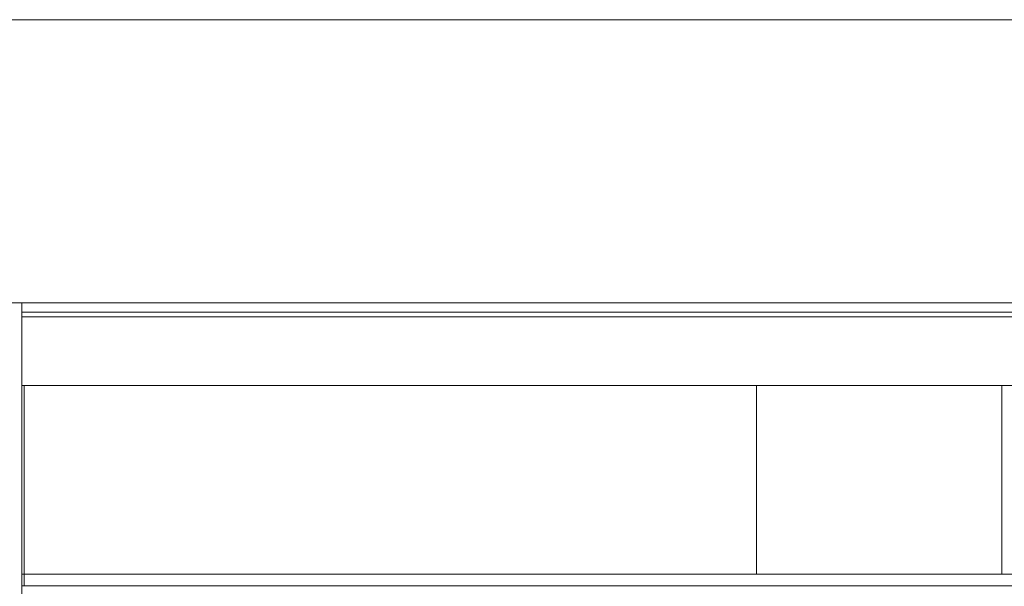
# Model space of a CAD drawing. Header units: millimetres. Extents: x -30280 to 309309, y -17460 to 4378.
# Tile 121 of 256: x 64027 to 68204, y -6446 to -4044. Entities that reach past the tile are written whole.
import ezdxf

# ---------------------------------------------------------------- set-up
doc = ezdxf.new("R2010")
doc.units = ezdxf.units.MM
doc.header["$MEASUREMENT"] = 0
doc.linetypes.add('Wipeout_Contour', pattern=[1000, 0, -1000])
for name, color, linetype, lineweight in [('P1_P2_PLANTA PRIMERA_2_07_CR_Cel Ras pladur_Pluma_Nº__1', 7, 'Continuous', 5), ('P1_P2_PLANTA PRIMERA_2_10_ESTR_Fotjats_Pluma_Nº__1', 7, 'Continuous', 5), ('P1_P2_PLANTA PRIMERA_2_12_FAÇ_Façana_Pluma_Nº__47', 7, 'Continuous', 20), ('P1_P2_PLANTA PRIMERA_2_12_FAÇ_Façana_Pluma_Nº__7', 7, 'Continuous', 5), ('P1_P2_PLANTA PRIMERA_2_Nuevo_07_CR_Cel Ras_lames_Pluma_Nº__1', 7, 'Continuous', 5), ('P1_P2_PLANTA PRIMERA_2_Nuevo_08_E_Envans secs_Pluma_Nº__47', 7, 'Continuous', 20)]:
    doc.layers.add(name, color=color, linetype=linetype, lineweight=lineweight)
doc.layers.add('P1_P2_PLANTA PRIMERA_2_12_FAÇ_Façana', color=7, linetype='Continuous')
doc.layers.add('P1_P2_PLANTA PRIMERA_2_Nuevo_08_E_Envans secs', color=7, linetype='Continuous')

msp = doc.modelspace()

# ---------------------------------------------------------------- linework, layer by layer
at = {"layer": 'P1_P2_PLANTA PRIMERA_2_10_ESTR_Fotjats_Pluma_Nº__1', "color": 7, "linetype": 'Continuous', "lineweight": 5}
for p, q in [((73152, -5284.4), (64036.3, -5284.4)), ((73152, -5304.4), (64036.3, -5304.4))]:
    msp.add_line(p, q, dxfattribs=at)
at = {"layer": 'P1_P2_PLANTA PRIMERA_2_Nuevo_07_CR_Cel Ras_lames_Pluma_Nº__1', "color": 7, "linetype": 'Continuous', "lineweight": 5}
for p, q in [((64046.3, -6444.4), (64036.3, -6444.4)), ((64336.3, -6444.4), (64046.3, -6444.4)), ((64636.3, -6444.4), (64336.3, -6444.4)), ((64936.3, -6444.4), (64636.3, -6444.4)), ((65236.3, -6444.4), (64936.3, -6444.4)), ((65536.3, -6444.4), (65236.3, -6444.4)), ((65836.3, -6444.4), (65536.3, -6444.4)), ((66136.3, -6444.4), (65836.3, -6444.4)), ((66436.3, -6444.4), (66136.3, -6444.4)), ((66736.3, -6444.4), (66436.3, -6444.4)), ((67036.3, -6444.4), (66736.3, -6444.4)), ((67336.3, -6444.4), (67036.3, -6444.4)), ((67636.3, -6444.4), (67336.3, -6444.4)), ((67936.3, -6444.4), (67636.3, -6444.4)), ((68236.3, -6444.4), (67936.3, -6444.4))]:
    msp.add_line(p, q, dxfattribs=at)

# ---------------------------------------------------------------- wipeouts: each hides what was drawn before it
at = {"color": 254, "linetype": 'Wipeout_Contour', "lineweight": 0, "ltscale": 241003.461982}
msp.add_wipeout([(46967.1, -4044.4), (46967.1, -5244.4), (73152, -5244.4), (73152, -4044.4)], dxfattribs=at).dxf.layer = 'P1_P2_PLANTA PRIMERA_2_12_FAÇ_Façana'
at = {"color": 254, "linetype": 'Wipeout_Contour', "lineweight": 0, "ltscale": 273854.133977}
msp.add_wipeout([(68204.4, -5594.4), (68194.4, -5594.4), (68194.4, -6394.4), (68204.4, -6394.4)], dxfattribs=at).dxf.layer = 'P1_P2_PLANTA PRIMERA_2_12_FAÇ_Façana'

# ---------------------------------------------------------------- next in the draw order: linework, layer by layer
at = {"layer": 'P1_P2_PLANTA PRIMERA_2_10_ESTR_Fotjats_Pluma_Nº__1', "color": 7, "linetype": 'Continuous', "lineweight": 5}
msp.add_line((73152, -5244.4), (64036.3, -5244.4), dxfattribs=at)
at = {"layer": 'P1_P2_PLANTA PRIMERA_2_12_FAÇ_Façana_Pluma_Nº__47', "color": 7, "linetype": 'Continuous', "lineweight": 20}
msp.add_line((46967.1, -4044.4), (73152, -4044.4), dxfattribs=at)
at = {"layer": 'P1_P2_PLANTA PRIMERA_2_12_FAÇ_Façana_Pluma_Nº__7', "color": 7, "linetype": 'Continuous', "lineweight": 5}
msp.add_line((64036.3, -5244.4), (63966.3, -5244.4), dxfattribs=at)

# ---------------------------------------------------------------- next in the draw order: wipeouts: each hides what was drawn before it
at = {"color": 254, "linetype": 'Wipeout_Contour', "lineweight": 0, "ltscale": 271759.663987}
msp.add_wipeout([(67153.1, -6394.4), (68194.4, -6394.4), (68194.4, -5594.4), (67153.1, -5594.4)], dxfattribs=at).dxf.layer = 'P1_P2_PLANTA PRIMERA_2_Nuevo_08_E_Envans secs'

# ---------------------------------------------------------------- next in the draw order: linework, layer by layer
at = {"layer": 'P1_P2_PLANTA PRIMERA_2_Nuevo_08_E_Envans secs_Pluma_Nº__47', "color": 7, "linetype": 'Continuous', "lineweight": 20}
msp.add_line((68194.4, -6394.4), (68194.4, -5594.4), dxfattribs=at)

# ---------------------------------------------------------------- next in the draw order: wipeouts: each hides what was drawn before it
at = {"color": 254, "linetype": 'Wipeout_Contour', "lineweight": 0, "ltscale": 263497.466506}
msp.add_wipeout([(64046.3, -6394.4), (67153.1, -6394.4), (67153.1, -5594.4), (64046.3, -5594.4)], dxfattribs=at).dxf.layer = 'P1_P2_PLANTA PRIMERA_2_Nuevo_08_E_Envans secs'

# ---------------------------------------------------------------- next in the draw order: linework, layer by layer
at = {"layer": 'P1_P2_PLANTA PRIMERA_2_07_CR_Cel Ras pladur_Pluma_Nº__1', "color": 7, "linetype": 'Continuous', "lineweight": 5}
msp.add_line((64046.3, -6394.4), (64046.3, -6444.4), dxfattribs=at)
at = {"layer": 'P1_P2_PLANTA PRIMERA_2_07_CR_Cel Ras pladur_Pluma_Nº__1', "color": 7, "linetype": 'Continuous', "lineweight": 5, "flags": 128}
msp.add_lwpolyline([(68236.3, -6394.4), (67936.3, -6394.4), (67636.3, -6394.4), (67336.3, -6394.4), (67036.3, -6394.4), (66736.3, -6394.4), (66436.3, -6394.4), (66136.3, -6394.4), (65836.3, -6394.4), (65536.3, -6394.4), (65236.3, -6394.4), (64936.3, -6394.4), (64636.3, -6394.4), (64336.3, -6394.4), (64046.3, -6394.4)], dxfattribs=at)
at = {"layer": 'P1_P2_PLANTA PRIMERA_2_10_ESTR_Fotjats_Pluma_Nº__1', "color": 7, "linetype": 'Continuous', "lineweight": 5}
for p, q in [((64046.3, -5594.4), (64036.3, -5594.4)), ((73152, -5594.4), (64046.3, -5594.4))]:
    msp.add_line(p, q, dxfattribs=at)
at = {"layer": 'P1_P2_PLANTA PRIMERA_2_12_FAÇ_Façana_Pluma_Nº__7', "color": 7, "linetype": 'Continuous', "lineweight": 5}
msp.add_line((64046.3, -5594.4), (64046.3, -6394.4), dxfattribs=at)
at = {"layer": 'P1_P2_PLANTA PRIMERA_2_12_FAÇ_Façana_Pluma_Nº__7', "color": 7, "linetype": 'Continuous', "lineweight": 5, "flags": 128}
msp.add_lwpolyline([(64036.3, -5244.4), (64036.3, -5284.4), (64036.3, -5304.4), (64036.3, -5594.4), (64036.3, -6394.4), (64036.3, -6444.4), (64036.3, -6794.4)], dxfattribs=at)
at = {"layer": 'P1_P2_PLANTA PRIMERA_2_Nuevo_07_CR_Cel Ras_lames_Pluma_Nº__1', "color": 7, "linetype": 'Continuous', "lineweight": 5}
msp.add_line((64046.3, -6394.4), (64036.3, -6394.4), dxfattribs=at)
at = {"layer": 'P1_P2_PLANTA PRIMERA_2_Nuevo_08_E_Envans secs_Pluma_Nº__47', "color": 7, "linetype": 'Continuous', "lineweight": 20}
msp.add_line((67153.1, -6394.4), (67153.1, -5594.4), dxfattribs=at)

doc.saveas('drawing.dxf')
